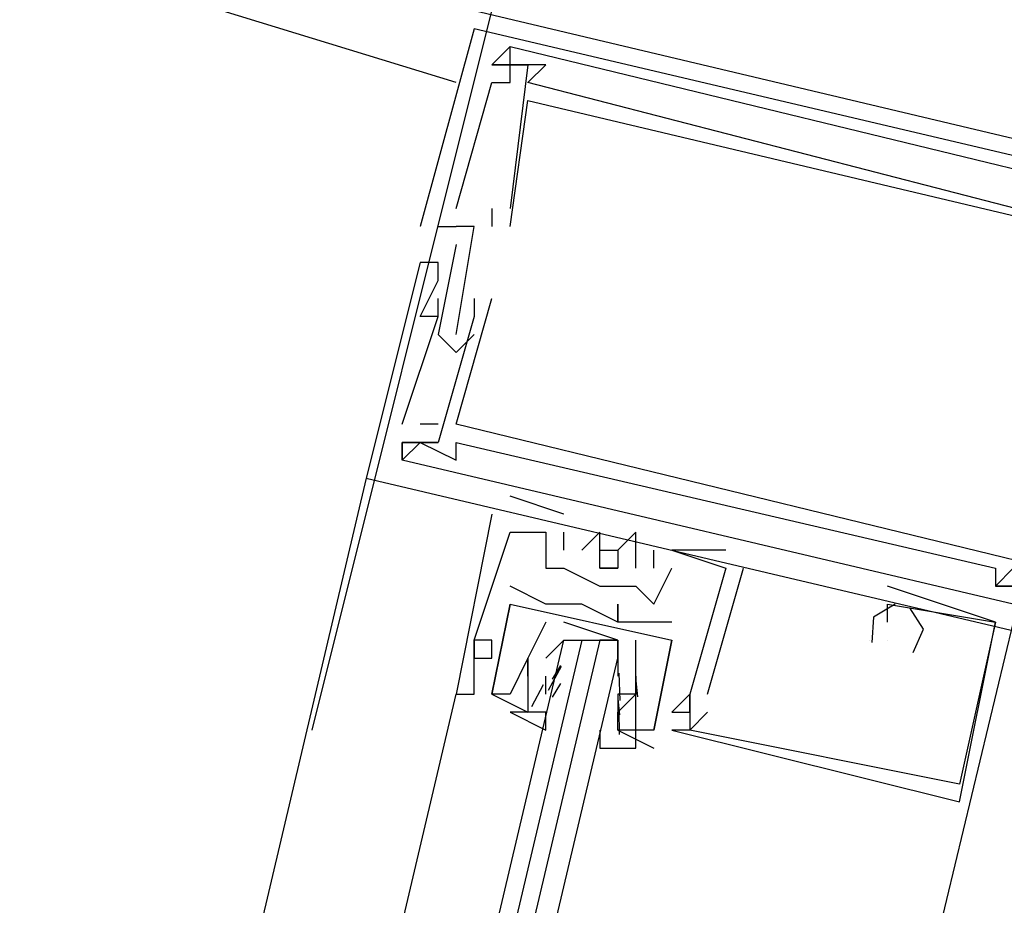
# Model space of a CAD drawing. Header units: feet. Extents: x -79 to 198, y -22 to 181.
# Tile 54 of 256: x 91.543 to 92.273, y 27.141 to 27.798. Entities that reach past the tile are written whole.
import ezdxf

# ---------------------------------------------------------------- set-up
doc = ezdxf.new("R2010")
doc.units = ezdxf.units.FT
doc.layers.add('A-LINEA', color=7, linetype='CONTINUOUS')
doc.layers.add('A-MURO-CONCRETO', color=8, linetype='CONTINUOUS')

msp = doc.modelspace()

# ---------------------------------------------------------------- linework, layer by layer
at = {"layer": 'A-LINEA'}
for p, q in [((91.8667, 27.7511), (91.6933, 27.8044)), ((91.76, 27.2711), (91.8933, 27.8044)), ((91.88, 27.7911), (91.88, 27.7911)), ((91.88, 27.7911), (91.88, 27.7911)), ((91.88, 27.7911), (91.88, 27.7911)), ((91.9067, 27.7778), (91.9067, 27.7778)), ((91.9067, 27.7778), (91.9067, 27.7778)), ((91.9067, 27.7778), (91.9067, 27.7778)), ((91.9067, 27.7778), (91.9067, 27.7778)), ((91.9067, 27.7778), (91.9067, 27.7778)), ((91.9067, 27.7778), (91.9067, 27.7778)), ((91.8933, 27.7644), (91.8933, 27.7644)), ((91.8933, 27.7644), (91.8933, 27.7644)), ((91.8933, 27.7644), (91.8933, 27.7644)), ((91.8933, 27.7644), (91.8933, 27.7644)), ((91.8933, 27.7644), (91.8933, 27.7644)), ((91.8933, 27.7644), (91.8933, 27.7644)), ((91.9067, 27.7644), (91.9067, 27.7644)), ((91.9067, 27.7644), (91.9067, 27.7644)), ((91.9067, 27.7644), (91.9067, 27.7644)), ((91.9067, 27.7644), (91.9067, 27.7644)), ((91.9067, 27.7644), (91.9067, 27.7644)), ((91.9067, 27.7644), (91.9067, 27.7644)), ((91.92, 27.7644), (91.92, 27.7644)), ((91.92, 27.7644), (91.92, 27.7644)), ((91.92, 27.7644), (91.92, 27.7644)), ((91.9333, 27.7644), (91.9333, 27.7644)), ((91.9333, 27.7644), (91.9333, 27.7644)), ((91.9333, 27.7644), (91.9333, 27.7644)), ((91.8933, 27.7511), (91.8933, 27.7511)), ((91.8933, 27.7511), (91.8933, 27.7511)), ((91.8933, 27.7511), (91.8933, 27.7511)), ((91.9067, 27.7511), (91.9067, 27.7511)), ((91.9067, 27.7511), (91.9067, 27.7511)), ((91.9067, 27.7511), (91.9067, 27.7511)), ((91.92, 27.7511), (91.92, 27.7511)), ((91.92, 27.7511), (91.92, 27.7511)), ((91.92, 27.7511), (91.92, 27.7511)), ((91.92, 27.7378), (91.92, 27.7378)), ((91.92, 27.7378), (91.92, 27.7378)), ((91.92, 27.7378), (91.92, 27.7378)), ((91.8667, 27.6578), (91.8667, 27.6578)), ((91.8667, 27.6578), (91.8667, 27.6578)), ((91.8667, 27.6578), (91.8667, 27.6578)), ((91.8933, 27.6578), (91.8933, 27.6444)), ((91.8933, 27.6578), (91.8933, 27.6578)), ((91.8933, 27.6578), (91.8933, 27.6444)), ((91.8933, 27.6578), (91.8933, 27.6578)), ((91.8933, 27.6578), (91.8933, 27.6444)), ((91.8933, 27.6578), (91.8933, 27.6578)), ((91.9067, 27.6578), (91.9067, 27.6578)), ((91.9067, 27.6578), (91.9067, 27.6578)), ((91.9067, 27.6578), (91.9067, 27.6578)), ((91.9067, 27.6578), (91.9067, 27.6578)), ((91.9067, 27.6578), (91.9067, 27.6578)), ((91.9067, 27.6578), (91.9067, 27.6578)), ((91.84, 27.6444), (91.84, 27.6444)), ((91.84, 27.6444), (91.84, 27.6444)), ((91.84, 27.6444), (91.84, 27.6444)), ((91.8533, 27.6444), (91.8667, 27.6444)), ((91.8533, 27.6444), (91.8533, 27.6444)), ((91.8533, 27.6444), (91.8667, 27.6444)), ((91.8533, 27.6444), (91.8533, 27.6444)), ((91.8533, 27.6444), (91.8667, 27.6444)), ((91.8533, 27.6444), (91.8533, 27.6444)), ((91.8667, 27.6444), (91.8667, 27.6444)), ((91.8667, 27.6444), (91.8667, 27.6444)), ((91.8667, 27.6444), (91.8667, 27.6444)), ((91.8667, 27.6444), (91.8667, 27.6444)), ((91.8667, 27.6444), (91.8667, 27.6444)), ((91.8667, 27.6444), (91.8667, 27.6444)), ((91.88, 27.6444), (91.88, 27.6444)), ((91.88, 27.6444), (91.88, 27.6444)), ((91.88, 27.6444), (91.88, 27.6444)), ((91.8933, 27.6444), (91.8933, 27.6444)), ((91.8933, 27.6444), (91.8933, 27.6444)), ((91.8933, 27.6444), (91.8933, 27.6444)), ((91.9067, 27.6444), (91.9067, 27.6444)), ((91.9067, 27.6444), (91.9067, 27.6444)), ((91.9067, 27.6444), (91.9067, 27.6444)), ((91.8667, 27.6311), (91.8667, 27.6311)), ((91.8667, 27.6311), (91.8667, 27.6311)), ((91.8667, 27.6311), (91.8667, 27.6311)), ((91.84, 27.6178), (91.84, 27.6178)), ((91.84, 27.6178), (91.84, 27.6178)), ((91.84, 27.6178), (91.84, 27.6178)), ((91.8533, 27.6178), (91.8533, 27.6178)), ((91.8533, 27.6178), (91.8533, 27.6178)), ((91.8533, 27.6178), (91.8533, 27.6178)), ((91.8533, 27.6044), (91.8533, 27.6044)), ((91.8533, 27.6044), (91.8533, 27.6044)), ((91.8533, 27.6044), (91.8533, 27.6044)), ((91.8533, 27.5911), (91.8533, 27.5911)), ((91.8533, 27.5911), (91.8533, 27.5911)), ((91.8533, 27.5911), (91.8533, 27.5911)), ((91.88, 27.5911), (91.88, 27.5911)), ((91.88, 27.5911), (91.88, 27.5911)), ((91.88, 27.5911), (91.88, 27.5911)), ((91.8933, 27.5911), (91.8933, 27.5911)), ((91.8933, 27.5911), (91.8933, 27.5911)), ((91.8933, 27.5911), (91.8933, 27.5911)), ((91.84, 27.5778), (91.84, 27.5778)), ((91.84, 27.5778), (91.84, 27.5778)), ((91.84, 27.5778), (91.84, 27.5778)), ((91.8533, 27.5778), (91.8533, 27.5778)), ((91.8533, 27.5778), (91.8533, 27.5778)), ((91.8533, 27.5778), (91.8533, 27.5778)), ((91.8533, 27.5778), (91.8533, 27.5778)), ((91.8533, 27.5778), (91.8533, 27.5778)), ((91.8533, 27.5778), (91.8533, 27.5778)), ((91.88, 27.5778), (91.88, 27.5778)), ((91.88, 27.5778), (91.88, 27.5778)), ((91.88, 27.5778), (91.88, 27.5778)), ((91.8533, 27.5644), (91.8533, 27.5644)), ((91.8533, 27.5644), (91.8533, 27.5644)), ((91.8533, 27.5644), (91.8533, 27.5644)), ((91.8667, 27.5644), (91.8667, 27.5644)), ((91.8667, 27.5644), (91.8667, 27.5644)), ((91.8667, 27.5644), (91.8667, 27.5644)), ((91.88, 27.5644), (91.88, 27.5644)), ((91.88, 27.5644), (91.88, 27.5644)), ((91.88, 27.5644), (91.88, 27.5644)), ((91.8667, 27.5511), (91.8667, 27.5511)), ((91.8667, 27.5511), (91.8667, 27.5511)), ((91.8667, 27.5511), (91.8667, 27.5511)), ((91.8267, 27.4978), (91.8267, 27.4978)), ((91.8267, 27.4978), (91.8267, 27.4978)), ((91.8267, 27.4978), (91.8267, 27.4978)), ((91.8533, 27.4978), (91.84, 27.4978)), ((91.84, 27.4978), (91.84, 27.4978)), ((91.8533, 27.4978), (91.84, 27.4978)), ((91.84, 27.4978), (91.84, 27.4978)), ((91.8533, 27.4978), (91.84, 27.4978)), ((91.84, 27.4978), (91.84, 27.4978)), ((91.8533, 27.4978), (91.8533, 27.4978)), ((91.8533, 27.4978), (91.8533, 27.4978)), ((91.8533, 27.4978), (91.8533, 27.4978)), ((91.8667, 27.4978), (91.8667, 27.4978)), ((91.8667, 27.4978), (91.8667, 27.4978)), ((91.8667, 27.4978), (91.8667, 27.4978)), ((91.8267, 27.4844), (91.8267, 27.4844)), ((91.8267, 27.4844), (91.8267, 27.4844)), ((91.8267, 27.4844), (91.8267, 27.4844)), ((91.8267, 27.4844), (91.8267, 27.4844)), ((91.8267, 27.4844), (91.8267, 27.4844)), ((91.8267, 27.4844), (91.8267, 27.4844)), ((91.84, 27.4844), (91.84, 27.4844)), ((91.84, 27.4844), (91.84, 27.4844)), ((91.84, 27.4844), (91.84, 27.4844)), ((91.8533, 27.4844), (91.8533, 27.4844)), ((91.8533, 27.4844), (91.8533, 27.4844)), ((91.8533, 27.4844), (91.8533, 27.4844)), ((91.8533, 27.4844), (91.8533, 27.4844)), ((91.8533, 27.4844), (91.8533, 27.4844)), ((91.8533, 27.4844), (91.8533, 27.4844)), ((91.8667, 27.4844), (91.8667, 27.4844)), ((91.8667, 27.4844), (91.8667, 27.4844)), ((91.8667, 27.4844), (91.8667, 27.4844)), ((91.8267, 27.4711), (91.8267, 27.4711)), ((91.8267, 27.4711), (91.8267, 27.4711)), ((91.8267, 27.4711), (91.8267, 27.4711)), ((91.8667, 27.4711), (91.8667, 27.4711)), ((91.8667, 27.4711), (91.8667, 27.4711)), ((91.8667, 27.4711), (91.8667, 27.4711)), ((91.8, 27.4578), (89.9867, 19.7778)), ((91.8, 27.4578), (91.8, 27.4578)), ((91.8, 27.4578), (91.8, 27.4578)), ((91.8, 27.4578), (91.8, 27.4578)), ((91.9467, 27.4311), (91.9067, 27.4444)), ((91.9067, 27.4444), (91.9067, 27.4444)), ((91.9467, 27.4311), (91.9067, 27.4444)), ((91.9067, 27.4444), (91.9067, 27.4444)), ((91.9467, 27.4311), (91.9067, 27.4444)), ((91.9067, 27.4444), (91.9067, 27.4444)), ((91.8933, 27.4311), (91.8933, 27.4311)), ((91.8933, 27.4311), (91.8933, 27.4311)), ((91.8933, 27.4311), (91.8933, 27.4311)), ((91.9067, 27.4311), (91.9067, 27.4311)), ((91.9067, 27.4311), (91.9067, 27.4311)), ((91.9067, 27.4311), (91.9067, 27.4311)), ((91.9467, 27.4311), (91.9467, 27.4311)), ((91.9467, 27.4311), (91.9467, 27.4311)), ((91.9467, 27.4311), (91.9467, 27.4311)), ((91.9067, 27.4178), (91.9067, 27.4178)), ((91.9067, 27.4178), (91.9067, 27.4178)), ((91.9067, 27.4178), (91.9067, 27.4178)), ((91.9333, 27.4178), (91.9333, 27.4178)), ((91.9333, 27.4178), (91.9333, 27.4178)), ((91.9333, 27.4178), (91.9333, 27.4178)), ((91.9467, 27.4178), (91.9467, 27.4178)), ((91.9467, 27.4178), (91.9467, 27.4178)), ((91.9467, 27.4178), (91.9467, 27.4178)), ((91.9733, 27.4178), (91.9733, 27.4178)), ((91.9733, 27.4178), (91.9733, 27.4178)), ((91.9733, 27.4178), (91.9733, 27.4178)), ((92, 27.4178), (92, 27.4178)), ((92, 27.4178), (92, 27.4178)), ((92, 27.4178), (92, 27.4178)), ((91.9467, 27.4044), (91.9467, 27.4044)), ((91.9467, 27.4044), (91.9467, 27.4044)), ((91.9467, 27.4044), (91.9467, 27.4044)), ((91.96, 27.4044), (91.96, 27.4044)), ((91.96, 27.4044), (91.96, 27.4044)), ((91.96, 27.4044), (91.96, 27.4044)), ((91.9733, 27.4044), (91.9733, 27.4044)), ((91.9733, 27.4044), (91.9733, 27.4044)), ((91.9733, 27.4044), (91.9733, 27.4044)), ((91.9867, 27.4044), (91.9867, 27.4044)), ((91.9867, 27.4044), (91.9867, 27.4044)), ((91.9867, 27.4044), (91.9867, 27.4044)), ((92.0133, 27.4044), (92.0133, 27.4044)), ((92.0133, 27.4044), (92.0133, 27.4044)), ((92.0133, 27.4044), (92.0133, 27.4044)), ((92.0267, 27.4044), (92.0267, 27.4044)), ((92.0267, 27.4044), (92.0267, 27.4044)), ((92.0267, 27.4044), (92.0267, 27.4044)), ((92.0267, 27.4044), (92.0267, 27.4044)), ((92.0267, 27.4044), (92.0267, 27.4044)), ((92.0267, 27.4044), (92.0267, 27.4044)), ((92.0667, 27.4044), (92.0667, 27.4044)), ((92.0667, 27.4044), (92.0667, 27.4044)), ((92.0667, 27.4044), (92.0667, 27.4044)), ((91.9333, 27.3911), (91.9333, 27.3911)), ((91.9333, 27.3911), (91.9333, 27.3911)), ((91.9333, 27.3911), (91.9333, 27.3911)), ((91.9467, 27.3911), (91.9467, 27.3911)), ((91.9467, 27.3911), (91.9467, 27.3911)), ((91.9467, 27.3911), (91.9467, 27.3911)), ((91.9867, 27.3911), (91.9867, 27.3911)), ((91.9867, 27.3911), (91.9867, 27.3911)), ((91.9867, 27.3911), (91.9867, 27.3911)), ((92, 27.3911), (92, 27.3911)), ((92, 27.3911), (92, 27.3911)), ((92, 27.3911), (92, 27.3911)), ((92.0133, 27.3911), (92.0133, 27.3911)), ((92.0133, 27.3911), (92.0133, 27.3911)), ((92.0133, 27.3911), (92.0133, 27.3911)), ((92.0267, 27.3911), (92.0267, 27.3911)), ((92.0267, 27.3911), (92.0267, 27.3911)), ((92.0267, 27.3911), (92.0267, 27.3911)), ((92.0533, 27.2978), (92.08, 27.3911)), ((92.0533, 27.2978), (92.08, 27.3911)), ((92.0533, 27.2978), (92.08, 27.3911)), ((92.0667, 27.3911), (92.0667, 27.3911)), ((92.0667, 27.3911), (92.0667, 27.3911)), ((92.0667, 27.3911), (92.0667, 27.3911)), ((92.0667, 27.3911), (92.0667, 27.3911)), ((92.0667, 27.3911), (92.0667, 27.3911)), ((92.0667, 27.3911), (92.0667, 27.3911)), ((92.08, 27.3911), (92.08, 27.3911)), ((92.08, 27.3911), (92.08, 27.3911)), ((92.08, 27.3911), (92.08, 27.3911)), ((92.2667, 27.3911), (92.2667, 27.3911)), ((92.2667, 27.3911), (92.2667, 27.3911)), ((92.2667, 27.3911), (92.2667, 27.3911)), ((91.9067, 27.3778), (91.9067, 27.3778)), ((91.9067, 27.3778), (91.9067, 27.3778)), ((91.9733, 27.3778), (91.9733, 27.3778)), ((91.9733, 27.3778), (91.9733, 27.3778)), ((91.9733, 27.3778), (91.9733, 27.3778)), ((92, 27.3778), (92, 27.3778)), ((92, 27.3778), (92, 27.3778)), ((92, 27.3778), (92, 27.3778)), ((92.1867, 27.3778), (92.1867, 27.3778)), ((92.1867, 27.3778), (92.1867, 27.3778)), ((92.1867, 27.3778), (92.1867, 27.3778)), ((92.2667, 27.3778), (92.2667, 27.3778)), ((92.2667, 27.3778), (92.2667, 27.3778)), ((92.2667, 27.3778), (92.2667, 27.3778)), ((92.2667, 27.3778), (92.2667, 27.3778)), ((92.2667, 27.3778), (92.2667, 27.3778)), ((92.2667, 27.3778), (92.2667, 27.3778)), ((91.9067, 27.3644), (91.9067, 27.3644)), ((91.9067, 27.3644), (91.9067, 27.3644)), ((91.9333, 27.3644), (91.9333, 27.3644)), ((91.9333, 27.3644), (91.9333, 27.3644)), ((91.9467, 27.3644), (91.9467, 27.3644)), ((91.9467, 27.3644), (91.9467, 27.3644)), ((91.96, 27.3644), (91.96, 27.3644)), ((91.96, 27.3644), (91.96, 27.3644)), ((91.9867, 27.3644), (91.9867, 27.3644)), ((91.9867, 27.3644), (91.9867, 27.3644)), ((92.0133, 27.3644), (92.0133, 27.3644)), ((92.0133, 27.3644), (92.0133, 27.3644)), ((92.0133, 27.3644), (92.0133, 27.3644)), ((92.1867, 27.3644), (92.1867, 27.3644)), ((92.1867, 27.3644), (92.1867, 27.3644)), ((92.1867, 27.3644), (92.1867, 27.3644)), ((92.1867, 27.3644), (92.1867, 27.3644)), ((92.1867, 27.3644), (92.1867, 27.3644)), ((92.1867, 27.3644), (92.1867, 27.3644)), ((92.1867, 27.3644), (92.1867, 27.3644)), ((92.1867, 27.3644), (92.1867, 27.3644)), ((92.1867, 27.3644), (92.1867, 27.3644)), ((91.9867, 27.3378), (91.9467, 27.3511)), ((91.9867, 27.3511), (91.9867, 27.3511)), ((91.9867, 27.3511), (91.9867, 27.3511)), ((91.9867, 27.3511), (91.9867, 27.3511)), ((91.9867, 27.3511), (91.9867, 27.3511)), ((92.0133, 27.3511), (92.0133, 27.3511)), ((92.0133, 27.3511), (92.0133, 27.3511)), ((92.0267, 27.3511), (92.0267, 27.3511)), ((92.0267, 27.3511), (92.0267, 27.3511)), ((92.1867, 27.3511), (92.1867, 27.3511)), ((92.1867, 27.3511), (92.1867, 27.3511)), ((92.1867, 27.3511), (92.1867, 27.3511)), ((92.1867, 27.3511), (92.1867, 27.3511)), ((92.1867, 27.3511), (92.1867, 27.3511)), ((92.1867, 27.3511), (92.1867, 27.3511)), ((92.2667, 27.3511), (92.2667, 27.3511)), ((92.2667, 27.3511), (92.2667, 27.3511)), ((92.2667, 27.3511), (92.2667, 27.3511)), ((92.2667, 27.3511), (92.2667, 27.3511)), ((92.2667, 27.3511), (92.2667, 27.3511)), ((92.2667, 27.3511), (92.2667, 27.3511)), ((91.88, 27.3378), (91.88, 27.3378)), ((91.88, 27.3378), (91.88, 27.3378)), ((91.88, 27.3378), (91.88, 27.3378)), ((91.88, 27.3378), (91.88, 27.3378)), ((91.88, 27.3378), (91.88, 27.3378)), ((91.88, 27.3378), (91.88, 27.3378)), ((91.8933, 27.3378), (91.8933, 27.3378)), ((91.8933, 27.3378), (91.8933, 27.3378)), ((91.8933, 27.3378), (91.8933, 27.3378)), ((91.9467, 27.3378), (91.9467, 27.3378)), ((91.96, 27.3378), (91.9733, 27.3378)), ((92.0133, 27.2711), (92.0267, 27.3378)), ((92.0133, 27.2711), (92.0267, 27.3378)), ((92.0267, 27.3378), (92.0267, 27.3378)), ((92.0267, 27.3378), (92.0267, 27.3378)), ((92.0267, 27.3378), (92.0267, 27.3378)), ((92.0267, 27.3378), (92.0267, 27.3378)), ((92.1733, 27.3378), (92.1733, 27.3378)), ((92.1733, 27.3378), (92.1733, 27.3378)), ((92.1733, 27.3378), (92.1733, 27.3378)), ((92.1733, 27.3378), (92.1733, 27.3378)), ((92.1733, 27.3378), (92.1733, 27.3378)), ((92.1733, 27.3378), (92.1733, 27.3378)), ((92.1867, 27.3378), (92.1867, 27.3378)), ((92.1867, 27.3378), (92.1867, 27.3378)), ((92.1867, 27.3378), (92.1867, 27.3378)), ((92.1867, 27.3378), (92.1867, 27.3378)), ((92.1867, 27.3378), (92.1867, 27.3378)), ((92.1867, 27.3378), (92.1867, 27.3378)), ((91.88, 27.3244), (91.88, 27.3244)), ((91.88, 27.3244), (91.88, 27.3244)), ((91.88, 27.3244), (91.88, 27.3244)), ((91.8933, 27.3244), (91.8933, 27.3244)), ((91.8933, 27.3244), (91.8933, 27.3244)), ((91.8933, 27.3244), (91.8933, 27.3244)), ((91.92, 27.3244), (91.92, 27.3244)), ((91.92, 27.3244), (91.92, 27.3244)), ((91.9333, 27.3244), (91.9333, 27.3244)), ((91.9867, 27.3244), (91.9867, 27.3244)), ((91.9353, 27.3006), (91.9449, 27.3185)), ((91.9382, 27.3089), (91.9444, 27.319)), ((91.88, 27.3111), (91.88, 27.3111)), ((91.88, 27.3111), (91.88, 27.3111)), ((91.88, 27.3111), (91.88, 27.3111)), ((91.92, 27.3111), (91.92, 27.3111)), ((91.92, 27.3111), (91.92, 27.3111)), ((91.9333, 27.3111), (91.9333, 27.3111)), ((91.9333, 27.2978), (91.9333, 27.3111)), ((91.9875, 27.3134), (91.9881, 27.293)), ((92, 27.3111), (92, 27.3111)), ((92, 27.3111), (92, 27.3111)), ((91.923, 27.2885), (91.9315, 27.3048)), ((91.9382, 27.2955), (91.9444, 27.3057)), ((92.0001, 27.3076), (92.0012, 27.2957)), ((91.48, 25.6578), (91.8667, 27.2978)), ((91.8667, 27.2978), (91.8667, 27.2978)), ((91.8667, 27.2978), (91.8667, 27.2978)), ((91.8667, 27.2978), (91.8667, 27.2978)), ((91.88, 27.2978), (91.88, 27.2978)), ((91.88, 27.2978), (91.88, 27.2978)), ((91.88, 27.2978), (91.88, 27.2978)), ((91.8933, 27.2978), (91.8933, 27.2978)), ((91.8933, 27.2978), (91.8933, 27.2978)), ((91.8933, 27.2978), (91.8933, 27.2978)), ((91.8933, 27.2978), (91.8933, 27.2978)), ((91.9067, 27.2978), (91.9067, 27.2978)), ((91.9067, 27.2978), (91.9067, 27.2978)), ((91.92, 27.2978), (91.92, 27.2978)), ((91.92, 27.2978), (91.92, 27.2978)), ((91.9867, 27.2978), (91.9867, 27.2978)), ((91.9867, 27.2978), (91.9867, 27.2844)), ((91.9867, 27.2978), (91.9867, 27.2978)), ((91.9867, 27.2978), (91.9867, 27.2978)), ((91.9868, 27.2942), (91.9878, 27.2824)), ((92, 27.2978), (92, 27.2978)), ((92, 27.2978), (92, 27.2978)), ((92, 27.2978), (92, 27.2978)), ((92, 27.2978), (92, 27.2978)), ((92.04, 27.2978), (92.04, 27.2978)), ((92.04, 27.2978), (92.04, 27.2978)), ((92.04, 27.2978), (92.04, 27.2978)), ((92.04, 27.2978), (92.04, 27.2978)), ((92.04, 27.2978), (92.04, 27.2978)), ((92.04, 27.2978), (92.04, 27.2978)), ((92.04, 27.2978), (92.04, 27.2978)), ((92.04, 27.2978), (92.04, 27.2978)), ((92.04, 27.2978), (92.04, 27.2978)), ((92.0533, 27.2978), (92.0533, 27.2978)), ((92.0533, 27.2978), (92.0533, 27.2978)), ((92.0533, 27.2978), (92.0533, 27.2978)), ((91.9874, 27.2862), (91.9877, 27.2679)), ((91.92, 27.2844), (91.92, 27.2844)), ((91.92, 27.2844), (91.92, 27.2844)), ((91.9333, 27.2844), (91.9333, 27.2844)), ((91.9867, 27.2844), (91.9867, 27.2844)), ((91.9867, 27.2844), (91.9867, 27.2844)), ((92.0267, 27.2844), (92.0267, 27.2844)), ((92.0267, 27.2844), (92.0267, 27.2844)), ((92.0267, 27.2844), (92.0267, 27.2844)), ((92.04, 27.2844), (92.04, 27.2844)), ((92.04, 27.2844), (92.04, 27.2844)), ((92.04, 27.2844), (92.04, 27.2844)), ((92.0533, 27.2844), (92.0533, 27.2844)), ((92.0533, 27.2844), (92.0533, 27.2844)), ((92.0533, 27.2844), (92.0533, 27.2844)), ((91.9867, 27.2711), (92.0133, 27.2578)), ((91.9867, 27.2711), (91.9867, 27.2711)), ((91.9867, 27.2711), (92.0133, 27.2578)), ((91.9867, 27.2711), (91.9867, 27.2711)), ((92, 27.2711), (92, 27.2711)), ((92, 27.2711), (92, 27.2711)), ((92.0133, 27.2711), (92.0133, 27.2711)), ((92.0133, 27.2711), (92.0133, 27.2711)), ((92.0133, 27.2711), (92.0133, 27.2711)), ((92.0133, 27.2711), (92.0133, 27.2711)), ((92.0267, 27.2711), (92.0267, 27.2711)), ((92.0267, 27.2711), (92.0267, 27.2711)), ((92.0267, 27.2711), (92.0267, 27.2711)), ((92.04, 27.2711), (92.04, 27.2711)), ((92.04, 27.2711), (92.04, 27.2711)), ((92.04, 27.2711), (92.04, 27.2711)), ((92.04, 27.2711), (92.04, 27.2711)), ((92.04, 27.2711), (92.04, 27.2711)), ((92.04, 27.2711), (92.04, 27.2711)), ((92.0133, 27.2578), (92.0133, 27.2578)), ((92.0133, 27.2578), (92.0133, 27.2578)), ((92.24, 27.2311), (92.24, 27.2311)), ((92.24, 27.2311), (92.24, 27.2311)), ((92.24, 27.2311), (92.24, 27.2311)), ((92.24, 27.2178), (92.24, 27.2178)), ((92.24, 27.2178), (92.24, 27.2178)), ((92.24, 27.2178), (92.24, 27.2178))]:
    msp.add_line(p, q, dxfattribs=at)
for points in [[(96.5733, 28.0711), (96.2667, 26.7644), (91.88, 27.8044), (92.1867, 29.0978), (96.5733, 28.0711)], [(92.5467, 27.6311), (92.56, 27.6311), (91.88, 27.7911), (91.84, 27.6444)], [(92.5467, 27.6311), (92.56, 27.6311), (91.88, 27.7911), (91.84, 27.6444)], [(92.5467, 27.6311), (92.56, 27.6311), (91.88, 27.7911), (91.84, 27.6444)], [(91.8667, 27.6578), (91.8933, 27.7511), (91.9067, 27.7511), (91.9067, 27.7644), (91.8933, 27.7644), (91.9067, 27.7778), (92.3467, 27.6711), (92.3467, 27.6578), (92.3333, 27.6578)], [(91.8667, 27.6578), (91.8933, 27.7511), (91.9067, 27.7511), (91.9067, 27.7644), (91.8933, 27.7644), (91.9067, 27.7778), (92.3467, 27.6711), (92.3467, 27.6578), (92.3333, 27.6578)], [(91.8667, 27.6578), (91.8933, 27.7511), (91.9067, 27.7511), (91.9067, 27.7644), (91.8933, 27.7644), (91.9067, 27.7778), (92.3467, 27.6711), (92.3467, 27.6578), (92.3333, 27.6578)], [(92.3467, 27.6711), (92.3333, 27.6711), (92.3333, 27.6444), (91.92, 27.7511), (91.9333, 27.7644), (91.9067, 27.7644), (91.9067, 27.7778), (91.8933, 27.7644), (91.92, 27.7644), (91.9067, 27.6578)], [(92.3467, 27.6711), (92.3333, 27.6711), (92.3333, 27.6444), (91.92, 27.7511), (91.9333, 27.7644), (91.9067, 27.7644), (91.9067, 27.7778), (91.8933, 27.7644), (91.92, 27.7644), (91.9067, 27.6578)], [(92.3467, 27.6711), (92.3333, 27.6711), (92.3333, 27.6444), (91.92, 27.7511), (91.9333, 27.7644), (91.9067, 27.7644), (91.9067, 27.7778), (91.8933, 27.7644), (91.92, 27.7644), (91.9067, 27.6578)], [(91.9067, 27.6444), (91.92, 27.7378), (92.4267, 27.6178), (92.4, 27.5378), (92.4, 27.5378)], [(91.9067, 27.6444), (91.92, 27.7378), (92.4267, 27.6178), (92.4, 27.5378), (92.4, 27.5378)], [(91.9067, 27.6444), (91.92, 27.7378), (92.4267, 27.6178), (92.4, 27.5378), (92.4, 27.5378)], [(91.8667, 27.5644), (91.88, 27.6444), (91.8667, 27.6444)], [(91.8667, 27.5644), (91.88, 27.6444), (91.8667, 27.6444)], [(91.8667, 27.5644), (91.88, 27.6444), (91.8667, 27.6444)], [(91.8667, 27.6311), (91.8533, 27.5644), (91.8667, 27.5511), (91.88, 27.5644)], [(91.8667, 27.6311), (91.8533, 27.5644), (91.8667, 27.5511), (91.88, 27.5644)], [(91.8667, 27.6311), (91.8533, 27.5644), (91.8667, 27.5511), (91.88, 27.5644)], [(91.8533, 27.5778), (91.84, 27.5778), (91.8533, 27.6044), (91.8533, 27.6178), (91.84, 27.6178), (91.8, 27.4578), (92.48, 27.2978), (92.48, 27.3111), (92.4667, 27.3111)], [(91.8533, 27.5778), (91.84, 27.5778), (91.8533, 27.6044), (91.8533, 27.6178), (91.84, 27.6178), (91.8, 27.4578), (92.48, 27.2978), (92.48, 27.3111), (92.4667, 27.3111)], [(91.8533, 27.5778), (91.84, 27.5778), (91.8533, 27.6044), (91.8533, 27.6178), (91.84, 27.6178), (91.8, 27.4578), (92.48, 27.2978), (92.48, 27.3111), (92.4667, 27.3111)], [(91.88, 27.5911), (91.88, 27.5778), (91.8533, 27.4844), (91.8267, 27.4844), (91.8267, 27.4711), (91.84, 27.4844), (91.8667, 27.4711), (91.8667, 27.4844), (92.2667, 27.3911), (92.2667, 27.3778), (92.28, 27.3778), (92.2667, 27.3778), (92.28, 27.3911), (92.3733, 27.3778)], [(91.8267, 27.4978), (91.8533, 27.5778), (91.8533, 27.5911)], [(91.88, 27.5911), (91.88, 27.5778), (91.8533, 27.4844), (91.8267, 27.4844), (91.8267, 27.4711), (91.84, 27.4844), (91.8667, 27.4711), (91.8667, 27.4844), (92.2667, 27.3911), (92.2667, 27.3778), (92.28, 27.3778), (92.2667, 27.3778), (92.28, 27.3911), (92.3733, 27.3778)], [(91.8267, 27.4978), (91.8533, 27.5778), (91.8533, 27.5911)], [(91.88, 27.5911), (91.88, 27.5778), (91.8533, 27.4844), (91.8267, 27.4844), (91.8267, 27.4711), (91.84, 27.4844), (91.8667, 27.4711), (91.8667, 27.4844), (92.2667, 27.3911), (92.2667, 27.3778), (92.28, 27.3778), (92.2667, 27.3778), (92.28, 27.3911), (92.3733, 27.3778)], [(91.8267, 27.4978), (91.8533, 27.5778), (91.8533, 27.5911)], [(92.3733, 27.3378), (92.3733, 27.3778), (92.3867, 27.4578), (92.4, 27.4578), (92.3867, 27.4711), (92.3867, 27.4711), (92.36, 27.3778), (91.8667, 27.4978), (91.8933, 27.5911)], [(92.3733, 27.3378), (92.3733, 27.3778), (92.3867, 27.4578), (92.4, 27.4578), (92.3867, 27.4711), (92.3867, 27.4711), (92.36, 27.3778), (91.8667, 27.4978), (91.8933, 27.5911)], [(92.3733, 27.3378), (92.3733, 27.3778), (92.3867, 27.4578), (92.4, 27.4578), (92.3867, 27.4711), (92.3867, 27.4711), (92.36, 27.3778), (91.8667, 27.4978), (91.8933, 27.5911)], [(91.8267, 27.4711), (91.8267, 27.4844), (91.8533, 27.4844)], [(91.8267, 27.4711), (91.8267, 27.4844), (91.8533, 27.4844)], [(91.8267, 27.4711), (91.8267, 27.4844), (91.8533, 27.4844)], [(92.3867, 27.4044), (92.3733, 27.3378), (92.28, 27.3644), (92.2933, 27.3911), (92.28, 27.3911), (92.28, 27.3778), (92.28, 27.3644), (91.8267, 27.4711)], [(92.3867, 27.4044), (92.3733, 27.3378), (92.28, 27.3644), (92.2933, 27.3911), (92.28, 27.3911), (92.28, 27.3778), (92.28, 27.3644), (91.8267, 27.4711)], [(92.3867, 27.4044), (92.3733, 27.3378), (92.28, 27.3644), (92.2933, 27.3911), (92.28, 27.3911), (92.28, 27.3778), (92.28, 27.3644), (91.8267, 27.4711)], [(91.8933, 27.4311), (91.8667, 27.2978), (91.88, 27.2978), (91.88, 27.3111), (91.88, 27.3378), (91.88, 27.3244), (91.8933, 27.3244), (91.8933, 27.3378), (91.88, 27.3378), (91.9067, 27.4178), (91.9333, 27.4178), (91.9333, 27.3911), (91.9467, 27.3911), (91.9733, 27.3778), (92, 27.3778), (92.0133, 27.3644), (92.0267, 27.3911)], [(91.8933, 27.4311), (91.8667, 27.2978), (91.88, 27.2978), (91.88, 27.3111), (91.88, 27.3378), (91.88, 27.3244), (91.8933, 27.3244), (91.8933, 27.3378), (91.88, 27.3378), (91.9067, 27.4178), (91.9333, 27.4178), (91.9333, 27.3911), (91.9467, 27.3911), (91.9733, 27.3778), (92, 27.3778), (92.0133, 27.3644), (92.0267, 27.3911)], [(91.8933, 27.4311), (91.8667, 27.2978), (91.88, 27.2978), (91.88, 27.3111), (91.88, 27.3378), (91.88, 27.3244), (91.8933, 27.3244), (91.8933, 27.3378), (91.88, 27.3378), (91.9067, 27.4178), (91.9333, 27.4178), (91.9333, 27.3911), (91.9467, 27.3911), (91.9733, 27.3778), (92, 27.3778), (92.0133, 27.3644), (92.0267, 27.3911)], [(91.9467, 27.4044), (91.9467, 27.4178), (91.9467, 27.4178)], [(91.9467, 27.4044), (91.9467, 27.4178), (91.9467, 27.4178)], [(91.9467, 27.4044), (91.9467, 27.4178), (91.9467, 27.4178)], [(91.9733, 27.4044), (91.9733, 27.4178), (91.96, 27.4044), (91.96, 27.4044)], [(91.9733, 27.4044), (91.9733, 27.4178), (91.96, 27.4044), (91.96, 27.4044)], [(91.9733, 27.4044), (91.9733, 27.4178), (91.96, 27.4044), (91.96, 27.4044)], [(92, 27.3911), (92, 27.4178), (91.9867, 27.4044)], [(92, 27.3911), (92, 27.4178), (91.9867, 27.4044)], [(92, 27.3911), (92, 27.4178), (91.9867, 27.4044)], [(91.9867, 27.3911), (91.9733, 27.3911), (91.9733, 27.4044), (91.9867, 27.4044), (91.9867, 27.3911), (91.9733, 27.3911), (91.9867, 27.3911), (91.9733, 27.3911), (91.9867, 27.3911), (91.9733, 27.3911)], [(91.9867, 27.3911), (91.9733, 27.3911), (91.9733, 27.4044), (91.9867, 27.4044), (91.9867, 27.3911), (91.9733, 27.3911), (91.9867, 27.3911), (91.9733, 27.3911), (91.9867, 27.3911), (91.9733, 27.3911)], [(91.9867, 27.3911), (91.9733, 27.3911), (91.9733, 27.4044), (91.9867, 27.4044), (91.9867, 27.3911), (91.9733, 27.3911), (91.9867, 27.3911), (91.9733, 27.3911), (91.9867, 27.3911), (91.9733, 27.3911)], [(92.0133, 27.3911), (92.0133, 27.3911), (92.0133, 27.4044)], [(92.0133, 27.3911), (92.0133, 27.3911), (92.0133, 27.4044)], [(92.0133, 27.3911), (92.0133, 27.3911), (92.0133, 27.4044)], [(92.0667, 27.4044), (92.0267, 27.4044), (92.0267, 27.4044)], [(92.0267, 27.4044), (92.0667, 27.3911), (92.04, 27.2978), (92.0267, 27.2844), (92.04, 27.2844), (92.04, 27.2978), (92.04, 27.2711), (92.0267, 27.2711), (92.24, 27.2178)], [(92.0667, 27.4044), (92.0267, 27.4044), (92.0267, 27.4044)], [(92.0267, 27.4044), (92.0667, 27.3911), (92.04, 27.2978), (92.0267, 27.2844), (92.04, 27.2844), (92.04, 27.2978), (92.04, 27.2711), (92.0267, 27.2711), (92.24, 27.2178)], [(92.0667, 27.4044), (92.0267, 27.4044), (92.0267, 27.4044)], [(92.0267, 27.4044), (92.0667, 27.3911), (92.04, 27.2978), (92.0267, 27.2844), (92.04, 27.2844), (92.04, 27.2978), (92.04, 27.2711), (92.0267, 27.2711), (92.24, 27.2178)], [(92.0267, 27.3511), (92.0133, 27.3511), (91.9867, 27.3511), (91.9867, 27.3644), (91.9867, 27.3511), (91.96, 27.3644), (91.9467, 27.3644), (91.9333, 27.3644), (91.9067, 27.3778)], [(92.0267, 27.3511), (92.0133, 27.3511), (91.9867, 27.3511), (91.9867, 27.3644), (91.9867, 27.3511), (91.96, 27.3644), (91.9467, 27.3644), (91.9333, 27.3644), (91.9067, 27.3778)], [(92.24, 27.2178), (92.2667, 27.3511), (92.1867, 27.3778)], [(92.24, 27.2178), (92.2667, 27.3511), (92.1867, 27.3778)], [(92.24, 27.2178), (92.2667, 27.3511), (92.1867, 27.3778)], [(91.9067, 27.3644), (91.8933, 27.2978), (91.92, 27.2844)], [(91.92, 27.3111), (91.92, 27.3244), (91.9067, 27.2978), (91.8933, 27.2978), (91.9067, 27.3644)], [(91.9067, 27.3644), (91.8933, 27.2978), (91.92, 27.2844)], [(91.92, 27.3111), (91.92, 27.3244), (91.9067, 27.2978), (91.8933, 27.2978), (91.9067, 27.3644)], [(91.9067, 27.3644), (92.0267, 27.3378), (92.0133, 27.2711), (92, 27.2711), (92, 27.2978)], [(91.9067, 27.3644), (92.0267, 27.3378), (92.0133, 27.2711), (92, 27.2711), (92, 27.2978)], [(92.1867, 27.3511), (92.1867, 27.3644), (92.2667, 27.3511), (92.24, 27.2311), (92.04, 27.2711), (92.0533, 27.2844)], [(92.1867, 27.3511), (92.1867, 27.3644), (92.2667, 27.3511), (92.24, 27.2311), (92.04, 27.2711), (92.0533, 27.2844)], [(92.1867, 27.3511), (92.1867, 27.3644), (92.2667, 27.3511), (92.24, 27.2311), (92.04, 27.2711), (92.0533, 27.2844)], [(92.1923, 27.3644), (92.1762, 27.3547), (92.1752, 27.336)], [(92.1923, 27.3644), (92.1762, 27.3547), (92.1752, 27.336)], [(92.1923, 27.3644), (92.1762, 27.3547), (92.1752, 27.336)], [(92.2057, 27.3287), (92.2133, 27.346), (92.2032, 27.3618)], [(92.2057, 27.3287), (92.2133, 27.346), (92.2032, 27.3618)], [(92.2057, 27.3287), (92.2133, 27.346), (92.2032, 27.3618)], [(92.28, 27.3511), (91.8533, 25.5778), (91.4133, 23.7111)], [(91.9333, 27.3511), (91.92, 27.3244), (91.92, 27.3111), (91.92, 27.2978), (91.92, 27.2844), (91.9067, 27.2844), (91.9333, 27.2711), (91.9333, 27.2844), (91.92, 27.2844)], [(91.5467, 25.6444), (91.9467, 27.3378), (91.96, 27.3378), (91.56, 25.6444)], [(91.5867, 25.6311), (91.9867, 27.3244), (91.9867, 27.3378), (91.9733, 27.3378), (91.5733, 25.6444)], [(91.9333, 27.3244), (91.9467, 27.3378), (91.9867, 27.3378), (91.9867, 27.3244), (91.9867, 27.3111)], [(91.9733, 27.2711), (91.9733, 27.2578), (92, 27.2578), (92, 27.2711), (91.9867, 27.2711), (91.9867, 27.2844), (92, 27.2978), (92, 27.3111), (92, 27.3378)], [(92, 27.3111), (92, 27.2978), (91.9867, 27.2978)], [(92, 27.3111), (92, 27.2978), (91.9867, 27.2978)]]:
    msp.add_lwpolyline(points, dxfattribs=at)
at = {"layer": 'A-MURO-CONCRETO'}
msp.add_lwpolyline([(91.88, 27.8044), (96.5067, 27.8044), (96.2667, 26.7644), (91.88, 27.8044), (91.88, 27.8044)], dxfattribs=at)

doc.saveas('drawing.dxf')
